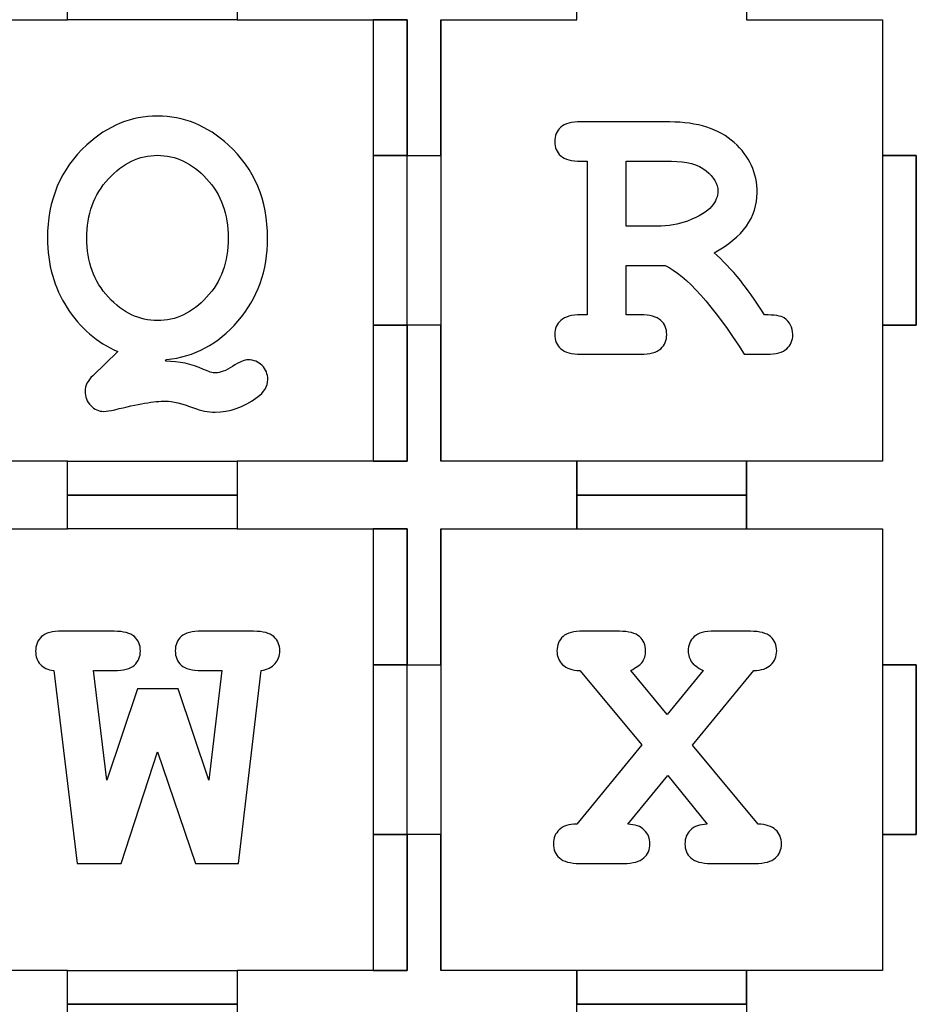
# Model space of a CAD drawing. Header units: millimetres. Extents: x -429 to 420, y -314 to 480.
# Tile 141 of 143: x 189 to 268, y 295 to 382. Entities that reach past the tile are written whole.
import ezdxf

# ---------------------------------------------------------------- set-up
doc = ezdxf.new("R2010")
doc.units = ezdxf.units.MM
doc.header["$MEASUREMENT"] = 0
doc.layers.add('Layer 1', color=7, linetype='Continuous')

msp = doc.modelspace()

# ---------------------------------------------------------------- linework, layer by layer
at = {"layer": 'Layer 1', "color": 114}
for points in [[(220.0131, 369.5663), (223.0131, 369.5663), (223.0131, 381.5661), (220.0131, 381.5661), (220.0131, 369.5663)], [(265.0129, 354.5662), (268.0127, 354.5662), (268.0127, 369.5662), (265.0129, 369.5662), (265.0129, 354.5662)], [(220.0131, 342.5663), (223.0131, 342.5663), (223.0131, 354.5661), (220.0131, 354.5661), (220.0131, 342.5663)], [(238.0129, 339.5662), (253.0129, 339.5662), (253.0129, 342.5662), (238.0129, 342.5662), (238.0129, 339.5662)], [(238.0129, 336.5661), (253.0129, 336.5661), (253.0129, 339.5661), (238.0129, 339.5661), (238.0129, 336.5661)], [(220.0131, 324.5662), (223.0131, 324.5662), (223.0131, 336.566), (220.0131, 336.566), (220.0131, 324.5662)], [(265.0129, 309.5661), (268.0127, 309.5661), (268.0127, 324.5661), (265.0129, 324.5661), (265.0129, 309.5661)], [(220.0131, 297.5663), (223.0131, 297.5663), (223.0131, 309.5661), (220.0131, 309.5661), (220.0131, 297.5663)], [(238.0129, 294.5661), (253.0129, 294.5661), (253.0129, 297.5661), (238.0129, 297.5661), (238.0129, 294.5661)]]:
    msp.add_lwpolyline(points, close=True, dxfattribs=at)
at = {"layer": 'Layer 1', "color": 7, "lineweight": 25}
for points, knots in [([(223.0129, 369.5662), (223.0129, 369.5662), (223.0129, 381.5661), (223.0129, 381.5661), (223.0129, 381.5661), (223.0129, 381.5661), (211.3424, 381.5661), (211.3424, 381.5661), (211.3424, 381.5661), (211.3424, 381.5661), (208.0129, 381.5661), (208.0129, 381.5661), (208.0129, 381.5661), (208.0129, 381.5661), (208.0129, 384.5662), (208.0129, 384.5662), (208.0129, 384.5662), (208.0129, 384.5662), (208.0129, 384.5662), (208.0129, 384.5662), (208.0129, 384.5662), (208.0129, 384.5662), (193.0128, 384.5662), (193.0128, 384.5662), (193.0128, 384.5662), (193.0128, 384.5662), (193.0128, 384.5662), (193.0128, 384.5662), (193.0128, 384.5662), (193.0128, 384.5662), (193.0128, 381.5661), (193.0128, 381.5661), (193.0128, 381.5661), (193.0128, 381.5661), (189.6127, 381.5661), (189.6127, 381.5661), (189.6127, 381.5661), (189.6127, 381.5661), (178.0128, 381.5661), (178.0128, 381.5661), (178.0128, 381.5661), (178.0128, 381.5661), (178.0128, 369.5662), (178.0128, 369.5662), (178.0128, 369.5662), (178.0128, 369.5662), (181.0129, 369.5662), (181.0129, 369.5662), (181.0129, 369.5662), (181.0129, 369.5662), (181.0129, 354.5662), (181.0129, 354.5662), (181.0129, 354.5662), (181.0129, 354.5662), (178.0128, 354.5662), (178.0128, 354.5662), (178.0128, 354.5662), (178.0128, 354.5662), (178.0128, 342.5663), (178.0128, 342.5663), (178.0128, 342.5663), (178.0128, 342.5663), (189.6127, 342.5663), (189.6127, 342.5663), (189.6127, 342.5663), (189.6127, 342.5663), (193.0128, 342.5663), (193.0128, 342.5663), (193.0128, 342.5663), (193.0128, 342.5663), (193.0128, 339.5662), (193.0128, 339.5662), (193.0128, 339.5662), (193.0128, 339.5662), (193.0128, 339.5662), (193.0128, 339.5662), (193.0128, 339.5662), (193.0128, 339.5662), (208.0129, 339.5662), (208.0129, 339.5662), (208.0129, 339.5662), (208.0129, 339.5662), (208.0129, 339.5662), (208.0129, 339.5662), (208.0129, 339.5662), (208.0129, 339.5662), (208.0129, 342.5663), (208.0129, 342.5663), (208.0129, 342.5663), (208.0129, 342.5663), (211.3424, 342.5663), (211.3424, 342.5663), (211.3424, 342.5663), (211.3424, 342.5663), (223.0129, 342.5663), (223.0129, 342.5663), (223.0129, 342.5663), (223.0129, 342.5663), (223.0129, 354.5662), (223.0129, 354.5662), (223.0129, 354.5662), (223.0129, 354.5662), (220.0128, 354.5662), (220.0128, 354.5662), (220.0128, 354.5662), (220.0128, 354.5662), (220.0128, 369.5662), (220.0128, 369.5662), (220.0128, 369.5662), (220.0128, 369.5662), (223.0129, 369.5662), (223.0129, 369.5662)], [0, 0, 0, 0, 0.0344828, 0.0344828, 0.0344828, 0.0344828, 0.0689655, 0.0689655, 0.0689655, 0.0689655, 0.1034483, 0.1034483, 0.1034483, 0.1034483, 0.137931, 0.137931, 0.137931, 0.137931, 0.1724138, 0.1724138, 0.1724138, 0.1724138, 0.2068966, 0.2068966, 0.2068966, 0.2068966, 0.2413793, 0.2413793, 0.2413793, 0.2413793, 0.2758621, 0.2758621, 0.2758621, 0.2758621, 0.3103448, 0.3103448, 0.3103448, 0.3103448, 0.3448276, 0.3448276, 0.3448276, 0.3448276, 0.3793103, 0.3793103, 0.3793103, 0.3793103, 0.4137931, 0.4137931, 0.4137931, 0.4137931, 0.4482759, 0.4482759, 0.4482759, 0.4482759, 0.4827586, 0.4827586, 0.4827586, 0.4827586, 0.5172414, 0.5172414, 0.5172414, 0.5172414, 0.5517241, 0.5517241, 0.5517241, 0.5517241, 0.5862069, 0.5862069, 0.5862069, 0.5862069, 0.6206897, 0.6206897, 0.6206897, 0.6206897, 0.6551724, 0.6551724, 0.6551724, 0.6551724, 0.6896552, 0.6896552, 0.6896552, 0.6896552, 0.7241379, 0.7241379, 0.7241379, 0.7241379, 0.7586207, 0.7586207, 0.7586207, 0.7586207, 0.7931034, 0.7931034, 0.7931034, 0.7931034, 0.8275862, 0.8275862, 0.8275862, 0.8275862, 0.862069, 0.862069, 0.862069, 0.862069, 0.8965517, 0.8965517, 0.8965517, 0.8965517, 0.9310345, 0.9310345, 0.9310345, 0.9310345, 1, 1, 1, 1]), ([(265.0128, 381.5661), (265.0128, 381.5661), (253.0129, 381.5661), (253.0129, 381.5661), (253.0129, 381.5661), (253.0129, 381.5661), (253.0129, 384.5662), (253.0129, 384.5662), (253.0129, 384.5662), (253.0129, 384.5662), (238.0129, 384.5662), (238.0129, 384.5662), (238.0129, 384.5662), (238.0129, 384.5662), (238.0129, 381.5661), (238.0129, 381.5661), (238.0129, 381.5661), (238.0129, 381.5661), (226.013, 381.5661), (226.013, 381.5661), (226.013, 381.5661), (226.013, 381.5661), (226.013, 369.5662), (226.013, 369.5662), (226.013, 369.5662), (226.013, 369.5662), (223.0129, 369.5662), (223.0129, 369.5662), (223.0129, 369.5662), (223.0129, 369.5662), (223.0129, 354.5662), (223.0129, 354.5662), (223.0129, 354.5662), (223.0129, 354.5662), (226.013, 354.5662), (226.013, 354.5662), (226.013, 354.5662), (226.013, 354.5662), (226.013, 342.5663), (226.013, 342.5663), (226.013, 342.5663), (226.013, 342.5663), (238.0129, 342.5663), (238.0129, 342.5663), (238.0129, 342.5663), (238.0129, 342.5663), (238.0129, 339.5662), (238.0129, 339.5662), (238.0129, 339.5662), (238.0129, 339.5662), (253.0129, 339.5662), (253.0129, 339.5662), (253.0129, 339.5662), (253.0129, 339.5662), (253.0129, 342.5663), (253.0129, 342.5663), (253.0129, 342.5663), (253.0129, 342.5663), (265.0128, 342.5663), (265.0128, 342.5663), (265.0128, 342.5663), (265.0128, 342.5663), (265.0128, 354.5662), (265.0128, 354.5662), (265.0128, 354.5662), (265.0128, 354.5662), (268.013, 354.5662), (268.013, 354.5662), (268.013, 354.5662), (268.013, 354.5662), (268.013, 369.5662), (268.013, 369.5662), (268.013, 369.5662), (268.013, 369.5662), (265.0128, 369.5662), (265.0128, 369.5662), (265.0128, 369.5662), (265.0128, 369.5662), (265.0128, 381.5661), (265.0128, 381.5661)], [0, 0, 0, 0, 0.047619, 0.047619, 0.047619, 0.047619, 0.0952381, 0.0952381, 0.0952381, 0.0952381, 0.1428571, 0.1428571, 0.1428571, 0.1428571, 0.1904762, 0.1904762, 0.1904762, 0.1904762, 0.2380952, 0.2380952, 0.2380952, 0.2380952, 0.2857143, 0.2857143, 0.2857143, 0.2857143, 0.3333333, 0.3333333, 0.3333333, 0.3333333, 0.3809524, 0.3809524, 0.3809524, 0.3809524, 0.4285714, 0.4285714, 0.4285714, 0.4285714, 0.4761905, 0.4761905, 0.4761905, 0.4761905, 0.5238095, 0.5238095, 0.5238095, 0.5238095, 0.5714286, 0.5714286, 0.5714286, 0.5714286, 0.6190476, 0.6190476, 0.6190476, 0.6190476, 0.6666667, 0.6666667, 0.6666667, 0.6666667, 0.7142857, 0.7142857, 0.7142857, 0.7142857, 0.7619048, 0.7619048, 0.7619048, 0.7619048, 0.8095238, 0.8095238, 0.8095238, 0.8095238, 0.8571429, 0.8571429, 0.8571429, 0.8571429, 0.9047619, 0.9047619, 0.9047619, 0.9047619, 1, 1, 1, 1]), ([(223.0129, 324.5661), (223.0129, 324.5661), (223.0129, 336.566), (223.0129, 336.566), (223.0129, 336.566), (223.0129, 336.566), (211.3424, 336.566), (211.3424, 336.566), (211.3424, 336.566), (211.3424, 336.566), (208.0129, 336.566), (208.0129, 336.566), (208.0129, 336.566), (208.0129, 336.566), (208.0129, 339.5662), (208.0129, 339.5662), (208.0129, 339.5662), (208.0129, 339.5662), (208.0129, 339.5662), (208.0129, 339.5662), (208.0129, 339.5662), (208.0129, 339.5662), (193.0128, 339.5662), (193.0128, 339.5662), (193.0128, 339.5662), (193.0128, 339.5662), (193.0128, 339.5662), (193.0128, 339.5662), (193.0128, 339.5662), (193.0128, 339.5662), (193.0128, 336.566), (193.0128, 336.566), (193.0128, 336.566), (193.0128, 336.566), (189.6127, 336.566), (189.6127, 336.566), (189.6127, 336.566), (189.6127, 336.566), (178.0128, 336.566), (178.0128, 336.566), (178.0128, 336.566), (178.0128, 336.566), (178.0128, 324.5661), (178.0128, 324.5661), (178.0128, 324.5661), (178.0128, 324.5661), (181.0129, 324.5661), (181.0129, 324.5661), (181.0129, 324.5661), (181.0129, 324.5661), (181.0129, 309.5661), (181.0129, 309.5661), (181.0129, 309.5661), (181.0129, 309.5661), (178.0128, 309.5661), (178.0128, 309.5661), (178.0128, 309.5661), (178.0128, 309.5661), (178.0128, 297.5662), (178.0128, 297.5662), (178.0128, 297.5662), (178.0128, 297.5662), (189.6127, 297.5662), (189.6127, 297.5662), (189.6127, 297.5662), (189.6127, 297.5662), (193.0128, 297.5662), (193.0128, 297.5662), (193.0128, 297.5662), (193.0128, 297.5662), (193.0128, 294.5661), (193.0128, 294.5661), (193.0128, 294.5661), (193.0128, 294.5661), (193.0128, 294.5661), (193.0128, 294.5661), (193.0128, 294.5661), (193.0128, 294.5661), (208.0129, 294.5661), (208.0129, 294.5661), (208.0129, 294.5661), (208.0129, 294.5661), (208.0129, 294.5661), (208.0129, 294.5661), (208.0129, 294.5661), (208.0129, 294.5661), (208.0129, 297.5662), (208.0129, 297.5662), (208.0129, 297.5662), (208.0129, 297.5662), (211.3424, 297.5662), (211.3424, 297.5662), (211.3424, 297.5662), (211.3424, 297.5662), (223.0129, 297.5662), (223.0129, 297.5662), (223.0129, 297.5662), (223.0129, 297.5662), (223.0129, 309.5661), (223.0129, 309.5661), (223.0129, 309.5661), (223.0129, 309.5661), (220.0128, 309.5661), (220.0128, 309.5661), (220.0128, 309.5661), (220.0128, 309.5661), (220.0128, 324.5661), (220.0128, 324.5661), (220.0128, 324.5661), (220.0128, 324.5661), (223.0129, 324.5661), (223.0129, 324.5661)], [0, 0, 0, 0, 0.0344828, 0.0344828, 0.0344828, 0.0344828, 0.0689655, 0.0689655, 0.0689655, 0.0689655, 0.1034483, 0.1034483, 0.1034483, 0.1034483, 0.137931, 0.137931, 0.137931, 0.137931, 0.1724138, 0.1724138, 0.1724138, 0.1724138, 0.2068966, 0.2068966, 0.2068966, 0.2068966, 0.2413793, 0.2413793, 0.2413793, 0.2413793, 0.2758621, 0.2758621, 0.2758621, 0.2758621, 0.3103448, 0.3103448, 0.3103448, 0.3103448, 0.3448276, 0.3448276, 0.3448276, 0.3448276, 0.3793103, 0.3793103, 0.3793103, 0.3793103, 0.4137931, 0.4137931, 0.4137931, 0.4137931, 0.4482759, 0.4482759, 0.4482759, 0.4482759, 0.4827586, 0.4827586, 0.4827586, 0.4827586, 0.5172414, 0.5172414, 0.5172414, 0.5172414, 0.5517241, 0.5517241, 0.5517241, 0.5517241, 0.5862069, 0.5862069, 0.5862069, 0.5862069, 0.6206897, 0.6206897, 0.6206897, 0.6206897, 0.6551724, 0.6551724, 0.6551724, 0.6551724, 0.6896552, 0.6896552, 0.6896552, 0.6896552, 0.7241379, 0.7241379, 0.7241379, 0.7241379, 0.7586207, 0.7586207, 0.7586207, 0.7586207, 0.7931034, 0.7931034, 0.7931034, 0.7931034, 0.8275862, 0.8275862, 0.8275862, 0.8275862, 0.862069, 0.862069, 0.862069, 0.862069, 0.8965517, 0.8965517, 0.8965517, 0.8965517, 0.9310345, 0.9310345, 0.9310345, 0.9310345, 1, 1, 1, 1]), ([(265.0128, 336.566), (265.0128, 336.566), (253.0129, 336.566), (253.0129, 336.566), (253.0129, 336.566), (253.0129, 336.566), (253.0129, 339.5662), (253.0129, 339.5662), (253.0129, 339.5662), (253.0129, 339.5662), (238.0129, 339.5662), (238.0129, 339.5662), (238.0129, 339.5662), (238.0129, 339.5662), (238.0129, 336.566), (238.0129, 336.566), (238.0129, 336.566), (238.0129, 336.566), (226.013, 336.566), (226.013, 336.566), (226.013, 336.566), (226.013, 336.566), (226.013, 324.5661), (226.013, 324.5661), (226.013, 324.5661), (226.013, 324.5661), (223.0129, 324.5661), (223.0129, 324.5661), (223.0129, 324.5661), (223.0129, 324.5661), (223.0129, 309.5661), (223.0129, 309.5661), (223.0129, 309.5661), (223.0129, 309.5661), (226.013, 309.5661), (226.013, 309.5661), (226.013, 309.5661), (226.013, 309.5661), (226.013, 297.5662), (226.013, 297.5662), (226.013, 297.5662), (226.013, 297.5662), (238.0129, 297.5662), (238.0129, 297.5662), (238.0129, 297.5662), (238.0129, 297.5662), (238.0129, 294.5661), (238.0129, 294.5661), (238.0129, 294.5661), (238.0129, 294.5661), (253.0129, 294.5661), (253.0129, 294.5661), (253.0129, 294.5661), (253.0129, 294.5661), (253.0129, 297.5662), (253.0129, 297.5662), (253.0129, 297.5662), (253.0129, 297.5662), (265.0128, 297.5662), (265.0128, 297.5662), (265.0128, 297.5662), (265.0128, 297.5662), (265.0128, 309.5661), (265.0128, 309.5661), (265.0128, 309.5661), (265.0128, 309.5661), (268.013, 309.5661), (268.013, 309.5661), (268.013, 309.5661), (268.013, 309.5661), (268.013, 324.5661), (268.013, 324.5661), (268.013, 324.5661), (268.013, 324.5661), (265.0128, 324.5661), (265.0128, 324.5661), (265.0128, 324.5661), (265.0128, 324.5661), (265.0128, 336.566), (265.0128, 336.566)], [0, 0, 0, 0, 0.047619, 0.047619, 0.047619, 0.047619, 0.0952381, 0.0952381, 0.0952381, 0.0952381, 0.1428571, 0.1428571, 0.1428571, 0.1428571, 0.1904762, 0.1904762, 0.1904762, 0.1904762, 0.2380952, 0.2380952, 0.2380952, 0.2380952, 0.2857143, 0.2857143, 0.2857143, 0.2857143, 0.3333333, 0.3333333, 0.3333333, 0.3333333, 0.3809524, 0.3809524, 0.3809524, 0.3809524, 0.4285714, 0.4285714, 0.4285714, 0.4285714, 0.4761905, 0.4761905, 0.4761905, 0.4761905, 0.5238095, 0.5238095, 0.5238095, 0.5238095, 0.5714286, 0.5714286, 0.5714286, 0.5714286, 0.6190476, 0.6190476, 0.6190476, 0.6190476, 0.6666667, 0.6666667, 0.6666667, 0.6666667, 0.7142857, 0.7142857, 0.7142857, 0.7142857, 0.7619048, 0.7619048, 0.7619048, 0.7619048, 0.8095238, 0.8095238, 0.8095238, 0.8095238, 0.8571429, 0.8571429, 0.8571429, 0.8571429, 0.9047619, 0.9047619, 0.9047619, 0.9047619, 1, 1, 1, 1]), ([(223.0129, 279.5661), (223.0129, 279.5661), (223.0129, 291.5662), (223.0129, 291.5662), (223.0129, 291.5662), (223.0129, 291.5662), (211.3424, 291.5662), (211.3424, 291.5662), (211.3424, 291.5662), (211.3424, 291.5662), (208.0129, 291.5662), (208.0129, 291.5662), (208.0129, 291.5662), (208.0129, 291.5662), (208.0129, 294.5661), (208.0129, 294.5661), (208.0129, 294.5661), (208.0129, 294.5661), (208.0129, 294.5661), (208.0129, 294.5661), (208.0129, 294.5661), (208.0129, 294.5661), (193.0128, 294.5661), (193.0128, 294.5661), (193.0128, 294.5661), (193.0128, 294.5661), (193.0128, 294.5661), (193.0128, 294.5661), (193.0128, 294.5661), (193.0128, 294.5661), (193.0128, 291.5662), (193.0128, 291.5662), (193.0128, 291.5662), (193.0128, 291.5662), (189.6127, 291.5662), (189.6127, 291.5662), (189.6127, 291.5662), (189.6127, 291.5662), (178.0128, 291.5662), (178.0128, 291.5662), (178.0128, 291.5662), (178.0128, 291.5662), (178.0128, 279.5661), (178.0128, 279.5661), (178.0128, 279.5661), (178.0128, 279.5661), (181.0129, 279.5661), (181.0129, 279.5661), (181.0129, 279.5661), (181.0129, 279.5661), (181.0129, 264.5663), (181.0129, 264.5663), (181.0129, 264.5663), (181.0129, 264.5663), (178.0128, 264.5663), (178.0128, 264.5663), (178.0128, 264.5663), (178.0128, 264.5663), (178.0128, 252.5661), (178.0128, 252.5661), (178.0128, 252.5661), (178.0128, 252.5661), (189.6127, 252.5661), (189.6127, 252.5661), (189.6127, 252.5661), (189.6127, 252.5661), (193.0128, 252.5661), (193.0128, 252.5661), (193.0128, 252.5661), (193.0128, 252.5661), (193.0128, 249.5663), (193.0128, 249.5663), (193.0128, 249.5663), (193.0128, 249.5663), (193.0128, 249.5663), (193.0128, 249.5663), (193.0128, 249.5663), (193.0128, 249.5663), (208.0129, 249.5663), (208.0129, 249.5663), (208.0129, 249.5663), (208.0129, 249.5663), (208.0129, 249.5663), (208.0129, 249.5663), (208.0129, 249.5663), (208.0129, 249.5663), (208.0129, 252.5661), (208.0129, 252.5661), (208.0129, 252.5661), (208.0129, 252.5661), (211.3424, 252.5661), (211.3424, 252.5661), (211.3424, 252.5661), (211.3424, 252.5661), (223.0129, 252.5661), (223.0129, 252.5661), (223.0129, 252.5661), (223.0129, 252.5661), (223.0129, 264.5663), (223.0129, 264.5663), (223.0129, 264.5663), (223.0129, 264.5663), (220.0128, 264.5663), (220.0128, 264.5663), (220.0128, 264.5663), (220.0128, 264.5663), (220.0128, 279.5661), (220.0128, 279.5661), (220.0128, 279.5661), (220.0128, 279.5661), (223.0129, 279.5661), (223.0129, 279.5661)], [0, 0, 0, 0, 0.0344828, 0.0344828, 0.0344828, 0.0344828, 0.0689655, 0.0689655, 0.0689655, 0.0689655, 0.1034483, 0.1034483, 0.1034483, 0.1034483, 0.137931, 0.137931, 0.137931, 0.137931, 0.1724138, 0.1724138, 0.1724138, 0.1724138, 0.2068966, 0.2068966, 0.2068966, 0.2068966, 0.2413793, 0.2413793, 0.2413793, 0.2413793, 0.2758621, 0.2758621, 0.2758621, 0.2758621, 0.3103448, 0.3103448, 0.3103448, 0.3103448, 0.3448276, 0.3448276, 0.3448276, 0.3448276, 0.3793103, 0.3793103, 0.3793103, 0.3793103, 0.4137931, 0.4137931, 0.4137931, 0.4137931, 0.4482759, 0.4482759, 0.4482759, 0.4482759, 0.4827586, 0.4827586, 0.4827586, 0.4827586, 0.5172414, 0.5172414, 0.5172414, 0.5172414, 0.5517241, 0.5517241, 0.5517241, 0.5517241, 0.5862069, 0.5862069, 0.5862069, 0.5862069, 0.6206897, 0.6206897, 0.6206897, 0.6206897, 0.6551724, 0.6551724, 0.6551724, 0.6551724, 0.6896552, 0.6896552, 0.6896552, 0.6896552, 0.7241379, 0.7241379, 0.7241379, 0.7241379, 0.7586207, 0.7586207, 0.7586207, 0.7586207, 0.7931034, 0.7931034, 0.7931034, 0.7931034, 0.8275862, 0.8275862, 0.8275862, 0.8275862, 0.862069, 0.862069, 0.862069, 0.862069, 0.8965517, 0.8965517, 0.8965517, 0.8965517, 0.9310345, 0.9310345, 0.9310345, 0.9310345, 1, 1, 1, 1]), ([(265.0128, 291.5662), (265.0128, 291.5662), (253.0129, 291.5662), (253.0129, 291.5662), (253.0129, 291.5662), (253.0129, 291.5662), (253.0129, 294.5661), (253.0129, 294.5661), (253.0129, 294.5661), (253.0129, 294.5661), (238.0129, 294.5661), (238.0129, 294.5661), (238.0129, 294.5661), (238.0129, 294.5661), (238.0129, 291.5662), (238.0129, 291.5662), (238.0129, 291.5662), (238.0129, 291.5662), (226.013, 291.5662), (226.013, 291.5662), (226.013, 291.5662), (226.013, 291.5662), (226.013, 279.5661), (226.013, 279.5661), (226.013, 279.5661), (226.013, 279.5661), (223.0129, 279.5661), (223.0129, 279.5661), (223.0129, 279.5661), (223.0129, 279.5661), (223.0129, 264.5663), (223.0129, 264.5663), (223.0129, 264.5663), (223.0129, 264.5663), (226.013, 264.5663), (226.013, 264.5663), (226.013, 264.5663), (226.013, 264.5663), (226.013, 252.5661), (226.013, 252.5661), (226.013, 252.5661), (226.013, 252.5661), (238.0129, 252.5661), (238.0129, 252.5661), (238.0129, 252.5661), (238.0129, 252.5661), (238.0129, 249.5663), (238.0129, 249.5663), (238.0129, 249.5663), (238.0129, 249.5663), (253.0129, 249.5663), (253.0129, 249.5663), (253.0129, 249.5663), (253.0129, 249.5663), (253.0129, 252.5661), (253.0129, 252.5661), (253.0129, 252.5661), (253.0129, 252.5661), (265.0128, 252.5661), (265.0128, 252.5661), (265.0128, 252.5661), (265.0128, 252.5661), (265.0128, 264.5663), (265.0128, 264.5663), (265.0128, 264.5663), (265.0128, 264.5663), (268.013, 264.5663), (268.013, 264.5663), (268.013, 264.5663), (268.013, 264.5663), (268.013, 279.5661), (268.013, 279.5661), (268.013, 279.5661), (268.013, 279.5661), (265.0128, 279.5661), (265.0128, 279.5661), (265.0128, 279.5661), (265.0128, 279.5661), (265.0128, 291.5662), (265.0128, 291.5662)], [0, 0, 0, 0, 0.047619, 0.047619, 0.047619, 0.047619, 0.0952381, 0.0952381, 0.0952381, 0.0952381, 0.1428571, 0.1428571, 0.1428571, 0.1428571, 0.1904762, 0.1904762, 0.1904762, 0.1904762, 0.2380952, 0.2380952, 0.2380952, 0.2380952, 0.2857143, 0.2857143, 0.2857143, 0.2857143, 0.3333333, 0.3333333, 0.3333333, 0.3333333, 0.3809524, 0.3809524, 0.3809524, 0.3809524, 0.4285714, 0.4285714, 0.4285714, 0.4285714, 0.4761905, 0.4761905, 0.4761905, 0.4761905, 0.5238095, 0.5238095, 0.5238095, 0.5238095, 0.5714286, 0.5714286, 0.5714286, 0.5714286, 0.6190476, 0.6190476, 0.6190476, 0.6190476, 0.6666667, 0.6666667, 0.6666667, 0.6666667, 0.7142857, 0.7142857, 0.7142857, 0.7142857, 0.7619048, 0.7619048, 0.7619048, 0.7619048, 0.8095238, 0.8095238, 0.8095238, 0.8095238, 0.8571429, 0.8571429, 0.8571429, 0.8571429, 0.9047619, 0.9047619, 0.9047619, 0.9047619, 1, 1, 1, 1])]:
    msp.add_open_spline(points, degree=3, knots=knots, dxfattribs=at)
at = {"layer": 'Layer 1', "color": 114}
for points, knots in [([(193.0128, 384.5662), (193.0128, 384.5662), (193.0128, 384.5662), (193.0128, 384.5662), (193.0128, 384.5662), (193.0128, 384.5662), (193.0128, 381.5661), (193.0128, 381.5661), (193.0128, 381.5661), (193.0128, 381.5661), (208.0129, 381.5661), (208.0129, 381.5661), (208.0129, 381.5661), (208.0129, 381.5661), (208.0129, 384.5662), (208.0129, 384.5662), (208.0129, 384.5662), (208.0129, 384.5662), (208.0129, 384.5662), (208.0129, 384.5662), (208.0129, 384.5662), (208.0129, 384.5662), (193.0128, 384.5662), (193.0128, 384.5662)], [0, 0, 0, 0, 0.1428571, 0.1428571, 0.1428571, 0.1428571, 0.2857143, 0.2857143, 0.2857143, 0.2857143, 0.4285714, 0.4285714, 0.4285714, 0.4285714, 0.5714286, 0.5714286, 0.5714286, 0.5714286, 0.7142857, 0.7142857, 0.7142857, 0.7142857, 1, 1, 1, 1]), ([(226.013, 369.5662), (226.013, 369.5662), (223.0129, 369.5662), (223.0129, 369.5662), (223.0129, 369.5662), (223.0129, 369.5662), (223.0129, 354.5662), (223.0129, 354.5662), (223.0129, 354.5662), (223.0129, 354.5662), (226.013, 354.5662), (226.013, 354.5662), (226.013, 354.5662), (226.013, 354.5662), (226.013, 342.5663), (226.013, 342.5663), (226.013, 342.5663), (226.013, 342.5663), (226.013, 342.5663), (226.013, 342.5663), (226.013, 342.5663), (226.013, 342.5663), (226.013, 381.5661), (226.013, 381.5661), (226.013, 381.5661), (226.013, 381.5661), (226.013, 381.5661), (226.013, 381.5661), (226.013, 381.5661), (226.013, 381.5661), (226.013, 369.5662), (226.013, 369.5662)], [0, 0, 0, 0, 0.1111111, 0.1111111, 0.1111111, 0.1111111, 0.2222222, 0.2222222, 0.2222222, 0.2222222, 0.3333333, 0.3333333, 0.3333333, 0.3333333, 0.4444444, 0.4444444, 0.4444444, 0.4444444, 0.5555556, 0.5555556, 0.5555556, 0.5555556, 0.6666667, 0.6666667, 0.6666667, 0.6666667, 0.7777778, 0.7777778, 0.7777778, 0.7777778, 1, 1, 1, 1]), ([(201.7748, 351.5401), (201.7748, 351.5401), (201.6732, 351.3877), (201.6732, 351.3877), (201.6732, 351.3877), (202.8691, 351.3877), (203.9917, 351.1451), (205.0411, 350.6601), (205.0411, 350.6601), (205.4697, 350.4569), (205.8253, 350.3556), (206.1074, 350.3556), (206.1074, 350.3556), (206.5135, 350.3556), (207.0099, 350.5477), (207.5967, 350.9311), (207.5967, 350.9311), (208.1833, 351.3147), (208.646, 351.5066), (208.9844, 351.5066), (208.9844, 351.5066), (209.4694, 351.5066), (209.8784, 351.3404), (210.2115, 351.0073), (210.2115, 351.0073), (210.5441, 350.6747), (210.7108, 350.2599), (210.7108, 349.7632), (210.7108, 349.7632), (210.7108, 349.1652), (210.4002, 348.6461), (209.7797, 348.2061), (209.7797, 348.2061), (208.5499, 347.3261), (207.3146, 346.8861), (206.0734, 346.8861), (206.0734, 346.8861), (205.4413, 346.8861), (204.8039, 347.0105), (204.1607, 347.2584), (204.1607, 347.2584), (203.1225, 347.6645), (202.2991, 347.8677), (201.6898, 347.8677), (201.6898, 347.8677), (200.7082, 347.8677), (199.2133, 347.614), (197.2051, 347.1062), (197.2051, 347.1062), (196.7876, 347.0046), (196.4606, 346.9538), (196.2235, 346.9538), (196.2235, 346.9538), (195.7835, 346.9538), (195.3967, 347.126), (195.0641, 347.47), (195.0641, 347.47), (194.731, 347.8145), (194.5648, 348.246), (194.5648, 348.7649), (194.5648, 348.7649), (194.5648, 349.2163), (194.7905, 349.6618), (195.2419, 350.1018), (195.2419, 350.1018), (195.2419, 350.1018), (197.4588, 352.2513), (197.4588, 352.2513), (197.4588, 352.2513), (195.6311, 353.0408), (194.1388, 354.3272), (192.9826, 356.11), (192.9826, 356.11), (191.8258, 357.8925), (191.2477, 359.9459), (191.2477, 362.2703), (191.2477, 362.2703), (191.2477, 365.6324), (192.4039, 368.374), (194.7169, 370.4954), (194.7169, 370.4954), (196.5671, 372.1988), (198.6489, 373.051), (200.9621, 373.051), (200.9621, 373.051), (203.2862, 373.051), (205.3735, 372.199), (207.224, 370.4954), (207.224, 370.4954), (209.5367, 368.374), (210.6932, 365.6324), (210.6932, 362.2703), (210.6932, 362.2703), (210.6932, 359.3818), (209.8188, 356.9307), (208.0701, 354.9167), (208.0701, 354.9167), (206.3214, 352.9027), (204.223, 351.7772), (201.7748, 351.5401)], [0, 0, 0, 0, 0.0384615, 0.0384615, 0.0384615, 0.0384615, 0.0769231, 0.0769231, 0.0769231, 0.0769231, 0.1153846, 0.1153846, 0.1153846, 0.1153846, 0.1538462, 0.1538462, 0.1538462, 0.1538462, 0.1923077, 0.1923077, 0.1923077, 0.1923077, 0.2307692, 0.2307692, 0.2307692, 0.2307692, 0.2692308, 0.2692308, 0.2692308, 0.2692308, 0.3076923, 0.3076923, 0.3076923, 0.3076923, 0.3461538, 0.3461538, 0.3461538, 0.3461538, 0.3846154, 0.3846154, 0.3846154, 0.3846154, 0.4230769, 0.4230769, 0.4230769, 0.4230769, 0.4615385, 0.4615385, 0.4615385, 0.4615385, 0.5, 0.5, 0.5, 0.5, 0.5384615, 0.5384615, 0.5384615, 0.5384615, 0.5769231, 0.5769231, 0.5769231, 0.5769231, 0.6153846, 0.6153846, 0.6153846, 0.6153846, 0.6538462, 0.6538462, 0.6538462, 0.6538462, 0.6923077, 0.6923077, 0.6923077, 0.6923077, 0.7307692, 0.7307692, 0.7307692, 0.7307692, 0.7692308, 0.7692308, 0.7692308, 0.7692308, 0.8076923, 0.8076923, 0.8076923, 0.8076923, 0.8461538, 0.8461538, 0.8461538, 0.8461538, 0.8846154, 0.8846154, 0.8846154, 0.8846154, 0.9230769, 0.9230769, 0.9230769, 0.9230769, 1, 1, 1, 1]), ([(242.3915, 359.8499), (242.3915, 359.8499), (242.3915, 355.4835), (242.3915, 355.4835), (242.3915, 355.4835), (242.3915, 355.4835), (243.6438, 355.4835), (243.6438, 355.4835), (243.6438, 355.4835), (244.4786, 355.4835), (245.0736, 355.3226), (245.4292, 355.0012), (245.4292, 355.0012), (245.7845, 354.6795), (245.9623, 354.259), (245.9623, 353.7402), (245.9623, 353.7402), (245.9623, 353.2325), (245.7845, 352.8179), (245.4292, 352.4964), (245.4292, 352.4964), (245.0736, 352.1747), (244.4786, 352.0141), (243.6438, 352.0141), (243.6438, 352.0141), (243.6438, 352.0141), (238.3801, 352.014), (238.3801, 352.014), (238.3801, 352.014), (237.5451, 352.014), (236.95, 352.1746), (236.5947, 352.4963), (236.5947, 352.4963), (236.2391, 352.8178), (236.0616, 353.2379), (236.0616, 353.757), (236.0616, 353.757), (236.0616, 354.2647), (236.242, 354.6793), (236.6032, 355.0011), (236.6032, 355.0011), (236.9641, 355.3226), (237.5565, 355.4834), (238.3801, 355.4834), (238.3801, 355.4834), (238.3801, 355.4834), (238.9217, 355.4835), (238.9217, 355.4835), (238.9217, 355.4835), (238.9217, 355.4835), (238.9217, 369.0566), (238.9217, 369.0566), (238.9217, 369.0566), (238.9217, 369.0566), (238.3801, 369.0566), (238.3801, 369.0566), (238.3801, 369.0566), (237.5451, 369.0566), (236.95, 369.2175), (236.5947, 369.5389), (236.5947, 369.5389), (236.2391, 369.8606), (236.0616, 370.2808), (236.0616, 370.7999), (236.0616, 370.7999), (236.0616, 371.3187), (236.2391, 371.7392), (236.5947, 372.0609), (236.5947, 372.0609), (236.95, 372.3824), (237.5451, 372.5432), (238.3801, 372.5432), (238.3801, 372.5432), (238.3801, 372.5432), (246.2329, 372.5263), (246.2329, 372.5263), (246.2329, 372.5263), (248.6811, 372.5263), (250.5795, 371.9196), (251.9278, 370.707), (251.9278, 370.707), (253.2759, 369.4939), (253.9503, 368.0186), (253.9503, 366.2813), (253.9503, 366.2813), (253.9503, 365.1981), (253.6344, 364.2136), (253.0026, 363.328), (253.0026, 363.328), (252.3705, 362.4419), (251.4175, 361.655), (250.1425, 360.9671), (250.1425, 360.9671), (250.8757, 360.3239), (251.6596, 359.5002), (252.4949, 358.4962), (252.4949, 358.4962), (253.0137, 357.853), (253.7133, 356.8486), (254.5936, 355.4837), (254.5936, 355.4837), (255.4736, 355.4837), (256.0546, 355.3932), (256.3369, 355.213), (256.3369, 355.213), (256.8446, 354.8632), (257.0984, 354.3724), (257.0984, 353.7406), (257.0984, 353.7406), (257.0984, 353.2329), (256.9235, 352.8183), (256.574, 352.4968), (256.574, 352.4968), (256.2242, 352.1751), (255.6316, 352.0145), (254.7968, 352.0145), (254.7968, 352.0145), (254.7968, 352.0145), (252.8169, 352.0145), (252.8169, 352.0145), (252.8169, 352.0145), (250.0076, 356.3582), (247.6774, 358.9704), (245.8271, 359.8504), (245.8271, 359.8504), (245.8271, 359.8504), (242.3915, 359.8504), (242.3915, 359.8504), (242.3915, 359.8504), (242.3915, 359.8504), (242.3915, 359.8499), (242.3915, 359.8499)], [0, 0, 0, 0, 0.0294118, 0.0294118, 0.0294118, 0.0294118, 0.0588235, 0.0588235, 0.0588235, 0.0588235, 0.0882353, 0.0882353, 0.0882353, 0.0882353, 0.1176471, 0.1176471, 0.1176471, 0.1176471, 0.1470588, 0.1470588, 0.1470588, 0.1470588, 0.1764706, 0.1764706, 0.1764706, 0.1764706, 0.2058824, 0.2058824, 0.2058824, 0.2058824, 0.2352941, 0.2352941, 0.2352941, 0.2352941, 0.2647059, 0.2647059, 0.2647059, 0.2647059, 0.2941176, 0.2941176, 0.2941176, 0.2941176, 0.3235294, 0.3235294, 0.3235294, 0.3235294, 0.3529412, 0.3529412, 0.3529412, 0.3529412, 0.3823529, 0.3823529, 0.3823529, 0.3823529, 0.4117647, 0.4117647, 0.4117647, 0.4117647, 0.4411765, 0.4411765, 0.4411765, 0.4411765, 0.4705882, 0.4705882, 0.4705882, 0.4705882, 0.5, 0.5, 0.5, 0.5, 0.5294118, 0.5294118, 0.5294118, 0.5294118, 0.5588235, 0.5588235, 0.5588235, 0.5588235, 0.5882353, 0.5882353, 0.5882353, 0.5882353, 0.6176471, 0.6176471, 0.6176471, 0.6176471, 0.6470588, 0.6470588, 0.6470588, 0.6470588, 0.6764706, 0.6764706, 0.6764706, 0.6764706, 0.7058824, 0.7058824, 0.7058824, 0.7058824, 0.7352941, 0.7352941, 0.7352941, 0.7352941, 0.7647059, 0.7647059, 0.7647059, 0.7647059, 0.7941176, 0.7941176, 0.7941176, 0.7941176, 0.8235294, 0.8235294, 0.8235294, 0.8235294, 0.8529412, 0.8529412, 0.8529412, 0.8529412, 0.8823529, 0.8823529, 0.8823529, 0.8823529, 0.9117647, 0.9117647, 0.9117647, 0.9117647, 0.9411765, 0.9411765, 0.9411765, 0.9411765, 1, 1, 1, 1]), ([(207.2244, 362.27), (207.2244, 364.3798), (206.5868, 366.1258), (205.3117, 367.508), (205.3117, 367.508), (204.0367, 368.8899), (202.587, 369.5813), (200.9625, 369.5813), (200.9625, 369.5813), (199.3488, 369.5813), (197.9047, 368.8873), (196.6299, 367.4996), (196.6299, 367.4996), (195.3549, 366.1119), (194.7172, 364.3688), (194.7172, 362.2701), (194.7172, 362.2701), (194.7172, 360.1714), (195.3546, 358.431), (196.6299, 357.0491), (196.6299, 357.0491), (197.9047, 355.6669), (199.3488, 354.9761), (200.9625, 354.9761), (200.9625, 354.9761), (202.5873, 354.9761), (204.0367, 355.6643), (205.3117, 357.0409), (205.3117, 357.0409), (206.5865, 358.4169), (207.2244, 360.16), (207.2244, 362.27)], [0, 0, 0, 0, 0.1111111, 0.1111111, 0.1111111, 0.1111111, 0.2222222, 0.2222222, 0.2222222, 0.2222222, 0.3333333, 0.3333333, 0.3333333, 0.3333333, 0.4444444, 0.4444444, 0.4444444, 0.4444444, 0.5555556, 0.5555556, 0.5555556, 0.5555556, 0.6666667, 0.6666667, 0.6666667, 0.6666667, 0.7777778, 0.7777778, 0.7777778, 0.7777778, 1, 1, 1, 1]), ([(242.3915, 363.3194), (242.3915, 363.3194), (245.0992, 363.3194), (245.0992, 363.3194), (245.0992, 363.3194), (246.1033, 363.3194), (247.0002, 363.4718), (247.79, 363.7763), (247.79, 363.7763), (248.8505, 364.1824), (249.564, 364.6111), (249.931, 365.0624), (249.931, 365.0624), (250.2974, 365.5135), (250.4811, 365.9593), (250.4811, 366.3993), (250.4811, 366.3993), (250.4811, 367.0536), (250.1313, 367.6603), (249.4318, 368.2186), (249.4318, 368.2186), (248.732, 368.7771), (247.7109, 369.0565), (246.3685, 369.0565), (246.3685, 369.0565), (246.3685, 369.0565), (242.3915, 369.0566), (242.3915, 369.0566), (242.3915, 369.0566), (242.3915, 369.0566), (242.3915, 363.3194), (242.3915, 363.3194)], [0, 0, 0, 0, 0.1111111, 0.1111111, 0.1111111, 0.1111111, 0.2222222, 0.2222222, 0.2222222, 0.2222222, 0.3333333, 0.3333333, 0.3333333, 0.3333333, 0.4444444, 0.4444444, 0.4444444, 0.4444444, 0.5555556, 0.5555556, 0.5555556, 0.5555556, 0.6666667, 0.6666667, 0.6666667, 0.6666667, 0.7777778, 0.7777778, 0.7777778, 0.7777778, 1, 1, 1, 1]), ([(208.0129, 339.5662), (208.0129, 339.5662), (208.0129, 339.5662), (208.0129, 339.5662), (208.0129, 339.5662), (208.0129, 339.5662), (208.0129, 342.5663), (208.0129, 342.5663), (208.0129, 342.5663), (208.0129, 342.5663), (193.0128, 342.5663), (193.0128, 342.5663), (193.0128, 342.5663), (193.0128, 342.5663), (193.0128, 339.5662), (193.0128, 339.5662), (193.0128, 339.5662), (193.0128, 339.5662), (193.0128, 339.5662), (193.0128, 339.5662), (193.0128, 339.5662), (193.0128, 339.5662), (208.0129, 339.5662), (208.0129, 339.5662)], [0, 0, 0, 0, 0.1428571, 0.1428571, 0.1428571, 0.1428571, 0.2857143, 0.2857143, 0.2857143, 0.2857143, 0.4285714, 0.4285714, 0.4285714, 0.4285714, 0.5714286, 0.5714286, 0.5714286, 0.5714286, 0.7142857, 0.7142857, 0.7142857, 0.7142857, 1, 1, 1, 1]), ([(193.0128, 339.5662), (193.0128, 339.5662), (193.0128, 339.5662), (193.0128, 339.5662), (193.0128, 339.5662), (193.0128, 339.5662), (193.0128, 336.566), (193.0128, 336.566), (193.0128, 336.566), (193.0128, 336.566), (208.0129, 336.566), (208.0129, 336.566), (208.0129, 336.566), (208.0129, 336.566), (208.0129, 339.5662), (208.0129, 339.5662), (208.0129, 339.5662), (208.0129, 339.5662), (208.0129, 339.5662), (208.0129, 339.5662), (208.0129, 339.5662), (208.0129, 339.5662), (193.0128, 339.5662), (193.0128, 339.5662)], [0, 0, 0, 0, 0.1428571, 0.1428571, 0.1428571, 0.1428571, 0.2857143, 0.2857143, 0.2857143, 0.2857143, 0.4285714, 0.4285714, 0.4285714, 0.4285714, 0.5714286, 0.5714286, 0.5714286, 0.5714286, 0.7142857, 0.7142857, 0.7142857, 0.7142857, 1, 1, 1, 1]), ([(226.013, 324.5661), (226.013, 324.5661), (223.0129, 324.5661), (223.0129, 324.5661), (223.0129, 324.5661), (223.0129, 324.5661), (223.0129, 309.5661), (223.0129, 309.5661), (223.0129, 309.5661), (223.0129, 309.5661), (226.013, 309.5661), (226.013, 309.5661), (226.013, 309.5661), (226.013, 309.5661), (226.013, 297.5662), (226.013, 297.5662), (226.013, 297.5662), (226.013, 297.5662), (226.013, 297.5662), (226.013, 297.5662), (226.013, 297.5662), (226.013, 297.5662), (226.013, 336.566), (226.013, 336.566), (226.013, 336.566), (226.013, 336.566), (226.013, 336.566), (226.013, 336.566), (226.013, 336.566), (226.013, 336.566), (226.013, 324.5661), (226.013, 324.5661)], [0, 0, 0, 0, 0.1111111, 0.1111111, 0.1111111, 0.1111111, 0.2222222, 0.2222222, 0.2222222, 0.2222222, 0.3333333, 0.3333333, 0.3333333, 0.3333333, 0.4444444, 0.4444444, 0.4444444, 0.4444444, 0.5555556, 0.5555556, 0.5555556, 0.5555556, 0.6666667, 0.6666667, 0.6666667, 0.6666667, 0.7777778, 0.7777778, 0.7777778, 0.7777778, 1, 1, 1, 1]), ([(200.9792, 316.8638), (200.9792, 316.8638), (197.7637, 307.0139), (197.7637, 307.0139), (197.7637, 307.0139), (197.7637, 307.0139), (193.8711, 307.0139), (193.8711, 307.0139), (193.8711, 307.0139), (193.8711, 307.0139), (191.8063, 324.0565), (191.8063, 324.0565), (191.8063, 324.0565), (191.2758, 324.1242), (190.8755, 324.3073), (190.6048, 324.6066), (190.6048, 324.6066), (190.3341, 324.9053), (190.1987, 325.2863), (190.1987, 325.7491), (190.1987, 325.7491), (190.1987, 326.2907), (190.3765, 326.7249), (190.7318, 327.0522), (190.7318, 327.0522), (191.0874, 327.3792), (191.6822, 327.543), (192.5172, 327.543), (192.5172, 327.543), (192.5172, 327.543), (197.1376, 327.5261), (197.1376, 327.5261), (197.1376, 327.5261), (197.9724, 327.5261), (198.5677, 327.3679), (198.923, 327.0522), (198.923, 327.0522), (199.2786, 326.7363), (199.4561, 326.3188), (199.4561, 325.7999), (199.4561, 325.7999), (199.4561, 325.2808), (199.2786, 324.8606), (198.923, 324.5389), (198.923, 324.5389), (198.5677, 324.2174), (197.9724, 324.0566), (197.1376, 324.0566), (197.1376, 324.0566), (197.1376, 324.0566), (195.3266, 324.0565), (195.3266, 324.0565), (195.3266, 324.0565), (195.3266, 324.0565), (196.4775, 314.359), (196.4775, 314.359), (196.4775, 314.359), (196.4775, 314.359), (199.2024, 322.4317), (199.2024, 322.4317), (199.2024, 322.4317), (199.2024, 322.4317), (202.8072, 322.4317), (202.8072, 322.4317), (202.8072, 322.4317), (202.8072, 322.4317), (205.5149, 314.359), (205.5149, 314.359), (205.5149, 314.359), (205.5149, 314.359), (206.6658, 324.0565), (206.6658, 324.0565), (206.6658, 324.0565), (206.6658, 324.0565), (204.8551, 324.0565), (204.8551, 324.0565), (204.8551, 324.0565), (204.0201, 324.0565), (203.425, 324.2174), (203.0697, 324.5388), (203.0697, 324.5388), (202.7141, 324.8605), (202.5363, 325.2807), (202.5363, 325.7998), (202.5363, 325.7998), (202.5363, 326.3186), (202.7141, 326.7391), (203.0697, 327.0608), (203.0697, 327.0608), (203.425, 327.3823), (204.0201, 327.5431), (204.8551, 327.5431), (204.8551, 327.5431), (204.8551, 327.5431), (209.4583, 327.5262), (209.4583, 327.5262), (209.4583, 327.5262), (210.2931, 327.5262), (210.8884, 327.368), (211.2437, 327.0523), (211.2437, 327.0523), (211.5993, 326.7364), (211.7768, 326.3189), (211.7768, 325.8), (211.7768, 325.8), (211.7768, 325.36), (211.6358, 324.9819), (211.3537, 324.666), (211.3537, 324.666), (211.0717, 324.3501), (210.6653, 324.1469), (210.1353, 324.0567), (210.1353, 324.0567), (210.1353, 324.0567), (208.1382, 307.0141), (208.1382, 307.0141), (208.1382, 307.0141), (208.1382, 307.0141), (204.3135, 307.0142), (204.3135, 307.0142), (204.3135, 307.0142), (204.3135, 307.0142), (200.9792, 316.8638), (200.9792, 316.8638)], [0, 0, 0, 0, 0.03125, 0.03125, 0.03125, 0.03125, 0.0625, 0.0625, 0.0625, 0.0625, 0.09375, 0.09375, 0.09375, 0.09375, 0.125, 0.125, 0.125, 0.125, 0.15625, 0.15625, 0.15625, 0.15625, 0.1875, 0.1875, 0.1875, 0.1875, 0.21875, 0.21875, 0.21875, 0.21875, 0.25, 0.25, 0.25, 0.25, 0.28125, 0.28125, 0.28125, 0.28125, 0.3125, 0.3125, 0.3125, 0.3125, 0.34375, 0.34375, 0.34375, 0.34375, 0.375, 0.375, 0.375, 0.375, 0.40625, 0.40625, 0.40625, 0.40625, 0.4375, 0.4375, 0.4375, 0.4375, 0.46875, 0.46875, 0.46875, 0.46875, 0.5, 0.5, 0.5, 0.5, 0.53125, 0.53125, 0.53125, 0.53125, 0.5625, 0.5625, 0.5625, 0.5625, 0.59375, 0.59375, 0.59375, 0.59375, 0.625, 0.625, 0.625, 0.625, 0.65625, 0.65625, 0.65625, 0.65625, 0.6875, 0.6875, 0.6875, 0.6875, 0.71875, 0.71875, 0.71875, 0.71875, 0.75, 0.75, 0.75, 0.75, 0.78125, 0.78125, 0.78125, 0.78125, 0.8125, 0.8125, 0.8125, 0.8125, 0.84375, 0.84375, 0.84375, 0.84375, 0.875, 0.875, 0.875, 0.875, 0.90625, 0.90625, 0.90625, 0.90625, 0.9375, 0.9375, 0.9375, 0.9375, 1, 1, 1, 1]), ([(248.247, 317.4732), (248.247, 317.4732), (254.035, 310.4837), (254.035, 310.4837), (254.035, 310.4837), (254.7232, 310.4723), (255.2391, 310.3062), (255.5836, 309.9844), (255.5836, 309.9844), (255.9276, 309.6629), (256.0998, 309.2483), (256.0998, 308.7406), (256.0998, 308.7406), (256.0998, 308.2329), (255.922, 307.8183), (255.5664, 307.4968), (255.5664, 307.4968), (255.2111, 307.1751), (254.6158, 307.0145), (253.781, 307.0145), (253.781, 307.0145), (253.781, 307.0145), (249.8718, 307.0145), (249.8718, 307.0145), (249.8718, 307.0145), (249.0482, 307.0145), (248.4584, 307.1751), (248.1031, 307.4968), (248.1031, 307.4968), (247.7475, 307.8183), (247.57, 308.2384), (247.57, 308.7575), (247.57, 308.7575), (247.57, 309.2425), (247.7332, 309.646), (248.0605, 309.9677), (248.0605, 309.9677), (248.3875, 310.2892), (248.8786, 310.4611), (249.5329, 310.4839), (249.5329, 310.4839), (249.5329, 310.4839), (246.0465, 314.7826), (246.0465, 314.7826), (246.0465, 314.7826), (246.0465, 314.7826), (242.5262, 310.4839), (242.5262, 310.4839), (242.5262, 310.4839), (243.1694, 310.4611), (243.6544, 310.2863), (243.9817, 309.9592), (243.9817, 309.9592), (244.3087, 309.6319), (244.4722, 309.2258), (244.4722, 308.7408), (244.4722, 308.7408), (244.4722, 308.2331), (244.2944, 307.8185), (243.9391, 307.497), (243.9391, 307.497), (243.5835, 307.1753), (242.9885, 307.0147), (242.1537, 307.0147), (242.1537, 307.0147), (242.1537, 307.0147), (238.2611, 307.0147), (238.2611, 307.0147), (238.2611, 307.0147), (237.4261, 307.0147), (236.831, 307.1753), (236.4754, 307.497), (236.4754, 307.497), (236.1201, 307.8185), (235.9423, 308.2386), (235.9423, 308.7577), (235.9423, 308.7577), (235.9423, 309.2541), (236.1172, 309.6658), (236.467, 309.993), (236.467, 309.993), (236.8165, 310.32), (237.3301, 310.4838), (238.0069, 310.4838), (238.0069, 310.4838), (238.0069, 310.4838), (243.7611, 317.5072), (243.7611, 317.5072), (243.7611, 317.5072), (243.7611, 317.5072), (238.2776, 324.0567), (238.2776, 324.0567), (238.2776, 324.0567), (237.6005, 324.0792), (237.0954, 324.2514), (236.7629, 324.5729), (236.7629, 324.5729), (236.4298, 324.8946), (236.2636, 325.3034), (236.2636, 325.8), (236.2636, 325.8), (236.2636, 326.3188), (236.4411, 326.7393), (236.7967, 327.061), (236.7967, 327.061), (237.152, 327.3825), (237.7471, 327.5433), (238.5821, 327.5433), (238.5821, 327.5433), (238.5821, 327.5433), (241.7809, 327.5264), (241.7809, 327.5264), (241.7809, 327.5264), (242.6157, 327.5264), (243.2107, 327.3682), (243.5663, 327.0525), (243.5663, 327.0525), (243.9216, 326.7366), (244.0994, 326.3191), (244.0994, 325.8002), (244.0994, 325.8002), (244.0994, 325.4166), (243.9864, 325.0668), (243.761, 324.7509), (243.761, 324.7509), (243.6142, 324.5588), (243.2871, 324.3278), (242.7794, 324.0569), (242.7794, 324.0569), (242.7794, 324.0569), (246.0121, 320.1813), (246.0121, 320.1813), (246.0121, 320.1813), (246.0121, 320.1813), (249.1768, 324.0569), (249.1768, 324.0569), (249.1768, 324.0569), (248.6691, 324.3276), (248.3418, 324.5588), (248.1952, 324.7509), (248.1952, 324.7509), (247.9692, 325.0665), (247.8568, 325.4166), (247.8568, 325.8002), (247.8568, 325.8002), (247.8568, 326.3079), (248.0346, 326.7252), (248.3899, 327.0525), (248.3899, 327.0525), (248.7455, 327.3795), (249.3405, 327.5433), (250.1756, 327.5433), (250.1756, 327.5433), (250.1756, 327.5433), (253.3572, 327.5264), (253.3572, 327.5264), (253.3572, 327.5264), (254.192, 327.5264), (254.787, 327.3682), (255.1426, 327.0525), (255.1426, 327.0525), (255.4979, 326.7366), (255.6757, 326.3191), (255.6757, 325.8002), (255.6757, 325.8002), (255.6757, 325.3036), (255.5037, 324.8919), (255.1595, 324.5649), (255.1595, 324.5649), (254.8153, 324.2376), (254.316, 324.0683), (253.662, 324.0572), (253.662, 324.0572), (253.662, 324.0572), (248.247, 317.4732), (248.247, 317.4732)], [0, 0, 0, 0, 0.0222222, 0.0222222, 0.0222222, 0.0222222, 0.0444444, 0.0444444, 0.0444444, 0.0444444, 0.0666667, 0.0666667, 0.0666667, 0.0666667, 0.0888889, 0.0888889, 0.0888889, 0.0888889, 0.1111111, 0.1111111, 0.1111111, 0.1111111, 0.1333333, 0.1333333, 0.1333333, 0.1333333, 0.1555556, 0.1555556, 0.1555556, 0.1555556, 0.1777778, 0.1777778, 0.1777778, 0.1777778, 0.2, 0.2, 0.2, 0.2, 0.2222222, 0.2222222, 0.2222222, 0.2222222, 0.2444444, 0.2444444, 0.2444444, 0.2444444, 0.2666667, 0.2666667, 0.2666667, 0.2666667, 0.2888889, 0.2888889, 0.2888889, 0.2888889, 0.3111111, 0.3111111, 0.3111111, 0.3111111, 0.3333333, 0.3333333, 0.3333333, 0.3333333, 0.3555556, 0.3555556, 0.3555556, 0.3555556, 0.3777778, 0.3777778, 0.3777778, 0.3777778, 0.4, 0.4, 0.4, 0.4, 0.4222222, 0.4222222, 0.4222222, 0.4222222, 0.4444444, 0.4444444, 0.4444444, 0.4444444, 0.4666667, 0.4666667, 0.4666667, 0.4666667, 0.4888889, 0.4888889, 0.4888889, 0.4888889, 0.5111111, 0.5111111, 0.5111111, 0.5111111, 0.5333333, 0.5333333, 0.5333333, 0.5333333, 0.5555556, 0.5555556, 0.5555556, 0.5555556, 0.5777778, 0.5777778, 0.5777778, 0.5777778, 0.6, 0.6, 0.6, 0.6, 0.6222222, 0.6222222, 0.6222222, 0.6222222, 0.6444444, 0.6444444, 0.6444444, 0.6444444, 0.6666667, 0.6666667, 0.6666667, 0.6666667, 0.6888889, 0.6888889, 0.6888889, 0.6888889, 0.7111111, 0.7111111, 0.7111111, 0.7111111, 0.7333333, 0.7333333, 0.7333333, 0.7333333, 0.7555556, 0.7555556, 0.7555556, 0.7555556, 0.7777778, 0.7777778, 0.7777778, 0.7777778, 0.8, 0.8, 0.8, 0.8, 0.8222222, 0.8222222, 0.8222222, 0.8222222, 0.8444444, 0.8444444, 0.8444444, 0.8444444, 0.8666667, 0.8666667, 0.8666667, 0.8666667, 0.8888889, 0.8888889, 0.8888889, 0.8888889, 0.9111111, 0.9111111, 0.9111111, 0.9111111, 0.9333333, 0.9333333, 0.9333333, 0.9333333, 0.9555556, 0.9555556, 0.9555556, 0.9555556, 1, 1, 1, 1]), ([(208.0129, 294.5661), (208.0129, 294.5661), (208.0129, 294.5661), (208.0129, 294.5661), (208.0129, 294.5661), (208.0129, 294.5661), (208.0129, 297.5662), (208.0129, 297.5662), (208.0129, 297.5662), (208.0129, 297.5662), (193.0128, 297.5662), (193.0128, 297.5662), (193.0128, 297.5662), (193.0128, 297.5662), (193.0128, 294.5661), (193.0128, 294.5661), (193.0128, 294.5661), (193.0128, 294.5661), (193.0128, 294.5661), (193.0128, 294.5661), (193.0128, 294.5661), (193.0128, 294.5661), (208.0129, 294.5661), (208.0129, 294.5661)], [0, 0, 0, 0, 0.1428571, 0.1428571, 0.1428571, 0.1428571, 0.2857143, 0.2857143, 0.2857143, 0.2857143, 0.4285714, 0.4285714, 0.4285714, 0.4285714, 0.5714286, 0.5714286, 0.5714286, 0.5714286, 0.7142857, 0.7142857, 0.7142857, 0.7142857, 1, 1, 1, 1]), ([(193.0128, 294.5661), (193.0128, 294.5661), (193.0128, 294.5661), (193.0128, 294.5661), (193.0128, 294.5661), (193.0128, 294.5661), (193.0128, 291.5662), (193.0128, 291.5662), (193.0128, 291.5662), (193.0128, 291.5662), (208.0129, 291.5662), (208.0129, 291.5662), (208.0129, 291.5662), (208.0129, 291.5662), (208.0129, 294.5661), (208.0129, 294.5661), (208.0129, 294.5661), (208.0129, 294.5661), (208.0129, 294.5661), (208.0129, 294.5661), (208.0129, 294.5661), (208.0129, 294.5661), (193.0128, 294.5661), (193.0128, 294.5661)], [0, 0, 0, 0, 0.1428571, 0.1428571, 0.1428571, 0.1428571, 0.2857143, 0.2857143, 0.2857143, 0.2857143, 0.4285714, 0.4285714, 0.4285714, 0.4285714, 0.5714286, 0.5714286, 0.5714286, 0.5714286, 0.7142857, 0.7142857, 0.7142857, 0.7142857, 1, 1, 1, 1])]:
    msp.add_open_spline(points, degree=3, knots=knots, dxfattribs=at)

doc.saveas('drawing.dxf')
